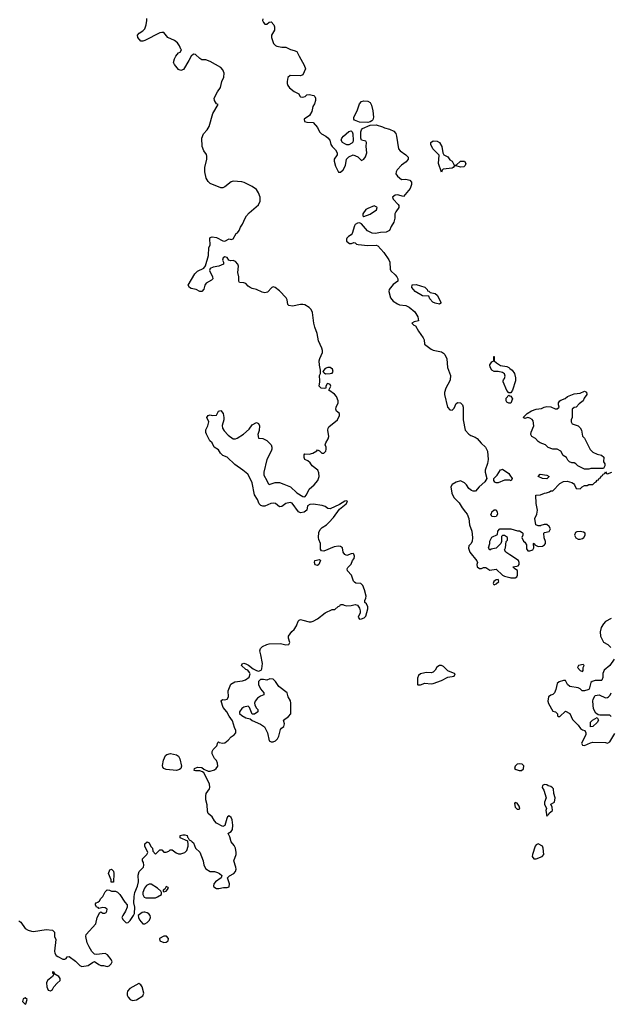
# Model space of a CAD drawing. Header units: inches. Extents: x 2106670 to 2322961, y 36024 to 224899.
# Tile 139 of 256: x 2245339 to 2250955, y 104064 to 113438. Entities that reach past the tile are written whole.
import ezdxf

# ---------------------------------------------------------------- set-up
doc = ezdxf.new("R2010")
doc.units = ezdxf.units.IN
doc.header["$MEASUREMENT"] = 0
for name, color, linetype in [('C2140', 7, 'Continuous'), ('C2141', 7, 'Continuous'), ('C2150', 7, 'Continuous'), ('C2151', 7, 'Continuous')]:
    doc.layers.add(name, color=color, linetype=linetype)

msp = doc.modelspace()

# ---------------------------------------------------------------- linework, layer by layer
at = {"layer": 'C2140', "color": 5, "elevation": 20}
for points in [[(2245330, 104859.1), (2245350, 104846.8), (2245390, 104784.9), (2245418, 104770), (2245450, 104760.5), (2245470, 104758), (2245590, 104778), (2245650.6, 104770.6), (2245671, 104750), (2245671, 104710), (2245682, 104682), (2245670.3, 104570), (2245672.9, 104550), (2245686, 104530), (2245700.1, 104520.1), (2245750, 104494.9), (2245767, 104493), (2245779.7, 104500.3), (2245790, 104514.8), (2245810, 104518.8), (2245870, 104474), (2245910, 104433.4), (2245930, 104423.8), (2245990, 104433), (2246030, 104462), (2246050, 104470.8), (2246090, 104442.8), (2246110, 104434.8), (2246134.4, 104434.4), (2246170, 104424.7), (2246188.9, 104431.1), (2246208.9, 104451.1), (2246218, 104470), (2246208.7, 104490), (2246174.8, 104534.8), (2246150, 104549.2), (2246070, 104538), (2246050, 104542.7), (2246026, 104566), (2245997.6, 104610), (2245981.6, 104650), (2245966.6, 104710), (2245969.5, 104730.5), (2246062, 104830), (2246075.3, 104890), (2246101.2, 104938.8), (2246110, 104944.7), (2246130, 104931), (2246148.9, 104931.1), (2246162, 104938), (2246168.7, 104950), (2246169, 104970), (2246150, 104982.7), (2246130, 104985.2), (2246090, 104978), (2246084.7, 104984.7), (2246068.7, 104990), (2246058, 105010), (2246060.4, 105019.6), (2246066, 105030), (2246083.1, 105036.9), (2246098, 105050), (2246110, 105072), (2246128.9, 105091.1), (2246150, 105134), (2246170, 105154), (2246191.6, 105151.6), (2246210, 105142), (2246250, 105142), (2246270, 105131.3), (2246290, 105111.3), (2246336.9, 105036.9), (2246362, 105010), (2246362, 104990), (2246344.7, 104950), (2246318, 104910), (2246311.3, 104890), (2246321, 104870), (2246350, 104841), (2246370, 104842.8), (2246390, 104861), (2246422, 104910), (2246428.7, 104930), (2246434, 104990), (2246424, 105030), (2246426.6, 105090), (2246432.7, 105130), (2246459, 105190), (2246469, 105230), (2246464.7, 105295.3), (2246475.3, 105330), (2246515.3, 105370), (2246518, 105390), (2246514.6, 105414.6), (2246506, 105430), (2246506, 105450), (2246548, 105490), (2246558, 105510), (2246529, 105570), (2246529.3, 105590.7), (2246550, 105612), (2246570, 105602), (2246586, 105566), (2246602, 105550), (2246603.6, 105523.6), (2246630, 105494), (2246670, 105534), (2246690, 105534), (2246710, 105514), (2246730, 105514), (2246756.4, 105523.6), (2246770, 105534), (2246790, 105534), (2246826.8, 105506.8), (2246850, 105496), (2246870, 105496), (2246908.9, 105511.1), (2246928, 105530), (2246942, 105570), (2246942, 105590), (2246936.4, 105616.4), (2246866, 105650), (2246866, 105670), (2246890, 105678), (2246910, 105678), (2246930, 105670.7), (2246934.8, 105654.8), (2246942, 105650), (2246950.9, 105630.9), (2246970, 105622), (2246978, 105610), (2246990, 105602.8), (2247011.6, 105551.6), (2247050, 105513), (2247083.7, 105430), (2247089.2, 105389.2), (2247110, 105353.4), (2247150, 105328.9), (2247190, 105329), (2247218.8, 105318.8), (2247238, 105310), (2247260.5, 105290), (2247254, 105270), (2247201.5, 105230), (2247184, 105210), (2247180.3, 105190), (2247183.8, 105183.8), (2247210, 105166.3), (2247233.3, 105166.7), (2247276.4, 105176.4), (2247310, 105174.9), (2247330, 105183), (2247334.6, 105210), (2247315.6, 105270), (2247332.2, 105287.8), (2247376.3, 105310), (2247389.8, 105330.2), (2247396.1, 105350), (2247394.8, 105370), (2247376.1, 105430), (2247395.7, 105490), (2247396.8, 105510), (2247389.8, 105550), (2247377, 105577), (2247350, 105609.7), (2247337.9, 105657.9), (2247325.3, 105685.3), (2247317.2, 105690), (2247350, 105710.3), (2247361, 105730), (2247366.5, 105770), (2247360.1, 105820.1), (2247350, 105842.7), (2247334.9, 105854.9), (2247330, 105858), (2247316, 105850), (2247306.9, 105833.1), (2247290, 105765.2), (2247270, 105757), (2247209.4, 105790), (2247189.6, 105810), (2247169.6, 105849.6), (2247130, 105882), (2247123.7, 105903.7), (2247122.5, 105962.5), (2247108.4, 106011.6), (2247108.4, 106048.4), (2247113.2, 106070), (2247144.2, 106115.8), (2247147.6, 106130), (2247142.3, 106162.3), (2247089.3, 106269.3), (2247078, 106278), (2247050, 106287), (2247010, 106286), (2246998, 106290), (2247002, 106310), (2247030, 106321), (2247070, 106318), (2247090, 106302), (2247130, 106284.7), (2247150, 106284.7), (2247190, 106298), (2247208, 106310), (2247222, 106330), (2247220.4, 106360.4), (2247210, 106386), (2247190, 106406), (2247168.7, 106450), (2247168, 106470), (2247178, 106490), (2247213.6, 106526.4), (2247222, 106558), (2247230, 106562), (2247236, 106556), (2247270, 106550.4), (2247290, 106554.9), (2247322.3, 106577.7), (2247350, 106611), (2247379, 106630), (2247392.7, 106650), (2247393.2, 106670), (2247380.2, 106700.2), (2247363.2, 106763.2), (2247330, 106808.7), (2247309.6, 106849.6), (2247272, 106890), (2247255.3, 106950), (2247260.2, 106959.8), (2247270, 106964.7), (2247290, 106962), (2247310, 106970.7), (2247322.9, 106990), (2247321.6, 107050), (2247347.8, 107112.2), (2247384.4, 107135.6), (2247456.1, 107143.9), (2247486.5, 107153.5), (2247521.8, 107178.2), (2247529.7, 107210), (2247524.7, 107224.7), (2247507, 107247), (2247490, 107252.7), (2247449.2, 107290), (2247455.3, 107304.7), (2247469.2, 107310.8), (2247490, 107306), (2247513.7, 107293.7), (2247558, 107258), (2247590, 107241), (2247610, 107236), (2247634.6, 107245.4), (2247642, 107258), (2247646, 107310), (2247632.9, 107392.9), (2247622, 107430), (2247630, 107452), (2247648, 107470), (2247688, 107490), (2247710, 107494.9), (2247818, 107498), (2247870, 107486.8), (2247898, 107490), (2247909, 107510), (2247894, 107550), (2247895.3, 107570), (2247926.8, 107613.2), (2247950, 107631.3), (2247971.7, 107668.3), (2247986.8, 107713.2), (2247997.2, 107722.8), (2248010, 107726.8), (2248030, 107722.8), (2248090, 107704), (2248110, 107704), (2248130, 107710.6), (2248170, 107734), (2248242, 107790), (2248310, 107822), (2248336.4, 107823.6), (2248367.3, 107852.7), (2248382, 107858), (2248390, 107871.3), (2248411.1, 107871.1), (2248423.6, 107863.6), (2248450, 107858), (2248490, 107861), (2248529.3, 107870.7), (2248550, 107864), (2248570, 107834.8), (2248576.2, 107810), (2248576.1, 107790), (2248556.9, 107750), (2248570, 107732.2), (2248590, 107732.7), (2248615.5, 107744.5), (2248630, 107758.3), (2248647.7, 107830), (2248647.9, 107847.9), (2248635.7, 107875.7), (2248621.6, 107890), (2248619.6, 107910), (2248629.4, 107930), (2248632.6, 107950), (2248618, 108010), (2248601.3, 108050), (2248581.2, 108070), (2248534.5, 108074.5), (2248522, 108082), (2248513.8, 108093.8), (2248495.1, 108150), (2248455.6, 108190), (2248453.3, 108210), (2248458.3, 108221.7), (2248490, 108254.8), (2248504.7, 108290), (2248519.7, 108310), (2248522.9, 108330), (2248516.2, 108350), (2248510, 108355.6), (2248490, 108354.3), (2248450, 108337.4), (2248430, 108345.1), (2248415.4, 108370), (2248407.6, 108410), (2248390, 108423.5), (2248370, 108426.9), (2248330, 108418.2), (2248230, 108376.9), (2248210, 108382), (2248198.9, 108398.9), (2248199.4, 108450), (2248183.5, 108490), (2248180.9, 108510), (2248184, 108556), (2248195.4, 108584.6), (2248215.4, 108604.6), (2248257, 108630), (2248277, 108650), (2248321.6, 108698.4), (2248381.3, 108778.7), (2248444.7, 108830), (2248455.4, 108850), (2248453.3, 108853.3), (2248450, 108856.9), (2248430, 108854.7), (2248378.8, 108821.2), (2248290, 108782.7), (2248270, 108786), (2248244.4, 108804.4), (2248214.3, 108814.3), (2248130, 108825.3), (2248097.2, 108822.8), (2248076.5, 108810), (2248070, 108769.5), (2248042.8, 108750), (2248010, 108743.6), (2247990, 108752.3), (2247930, 108835.1), (2247910, 108842.4), (2247868.2, 108831.8), (2247830, 108802), (2247810, 108799.5), (2247770, 108832.7), (2247750, 108836), (2247728.3, 108831.7), (2247670, 108806), (2247650, 108805.2), (2247632.5, 108812.5), (2247617.2, 108830), (2247601.2, 108870), (2247570, 108915.3), (2247549.2, 109029.2), (2247538, 109058), (2247508, 109110), (2247462, 109150), (2247383.9, 109203.9), (2247311.9, 109271.9), (2247269, 109290), (2247249, 109310), (2247230, 109342), (2247189.3, 109369.3), (2247168, 109410), (2247148, 109430), (2247113.6, 109493.6), (2247109.3, 109509.3), (2247110, 109534), (2247128.7, 109570), (2247138, 109610), (2247118, 109650), (2247131.1, 109671.1), (2247150, 109676), (2247170, 109671.3), (2247210, 109674), (2247228, 109710), (2247250, 109718), (2247274, 109690), (2247280.7, 109650), (2247280.5, 109630), (2247263.8, 109576.2), (2247268, 109550), (2247283.8, 109523.8), (2247321.2, 109481.2), (2247370, 109448), (2247390, 109447.7), (2247405.4, 109454.6), (2247466.8, 109493.2), (2247520.2, 109539.8), (2247550, 109582), (2247590, 109602), (2247610, 109594), (2247618, 109570), (2247614.4, 109525.6), (2247604.7, 109490), (2247610, 109454), (2247650, 109451), (2247690, 109430.8), (2247730, 109391), (2247737.3, 109370), (2247737.3, 109350), (2247730.7, 109330), (2247688, 109252), (2247660.7, 109130), (2247660.7, 109100.7), (2247690, 109052), (2247701, 109021), (2247712, 109012), (2247769.5, 109030.5), (2247809.5, 109030.5), (2247850, 109017.1), (2247914, 108990), (2247974.7, 108934.7), (2248030, 108900.3), (2248050, 108896.4), (2248065.3, 108914.7), (2248092.4, 108970), (2248139.7, 109010), (2248173.6, 109050), (2248187.3, 109090), (2248184.1, 109124.1), (2248173.2, 109150), (2248121.2, 109190), (2248099.5, 109219.5), (2248078.6, 109238.6), (2248049.3, 109250), (2248042.7, 109270), (2248044.5, 109295.5), (2248050, 109304.7), (2248090, 109302.8), (2248127.2, 109312.8), (2248165.2, 109334.8), (2248170, 109342), (2248190, 109334), (2248211.1, 109311.1), (2248230, 109311), (2248249, 109330), (2248253.6, 109350), (2248252, 109370), (2248242, 109390), (2248249.2, 109410), (2248273.3, 109446.7), (2248278.9, 109470), (2248269.7, 109530), (2248272, 109550), (2248279.1, 109560.9), (2248359.3, 109630), (2248379.3, 109670), (2248379, 109690), (2248352.5, 109712.5), (2248343.7, 109730), (2248347.3, 109750), (2248366.2, 109790), (2248368.1, 109810), (2248350.9, 109850.9), (2248333.2, 109873.2), (2248279.3, 109910), (2248298, 109950), (2248290, 109966), (2248270, 109974), (2248262.8, 109970), (2248250.6, 109950), (2248251.3, 109930), (2248234, 109926), (2248205.2, 109930), (2248186.6, 109950), (2248193.6, 109990), (2248192.9, 110000)], [(2249427.7, 110000), (2249390.4, 109930), (2249378.7, 109890), (2249379.5, 109870), (2249407.2, 109750), (2249430, 109723), (2249450, 109720.7), (2249470, 109741), (2249490, 109784.7), (2249505.6, 109794.4), (2249530, 109791), (2249550, 109771.3), (2249554.9, 109750), (2249554.9, 109630), (2249575.5, 109530), (2249610, 109490.8), (2249630, 109478), (2249670, 109464.7), (2249690, 109451.3), (2249726.7, 109406.7), (2249768.2, 109368.2), (2249787.3, 109330), (2249794, 109250), (2249787.1, 109212.9), (2249766, 109150), (2249766, 109130), (2249782, 109070), (2249762, 109038), (2249707.9, 108992.1), (2249672, 108950), (2249650, 108948.7), (2249634.6, 108954.6), (2249610, 108975.3), (2249588.7, 109010), (2249570, 109028.7), (2249530, 109048.7), (2249490, 109034), (2249450, 109012.7), (2249438, 108990), (2249446.7, 108930), (2249468.2, 108890), (2249517, 108837), (2249545.5, 108790), (2249579.3, 108750), (2249592.4, 108730), (2249608.2, 108690), (2249617.1, 108630), (2249639.1, 108570), (2249646, 108510), (2249642, 108470), (2249630, 108448), (2249610, 108428), (2249607, 108407), (2249619.1, 108370), (2249686.7, 108286.7), (2249692.4, 108270), (2249685.4, 108250), (2249690.2, 108230), (2249710, 108213.7), (2249730, 108212.4), (2249750, 108222.6), (2249770, 108223.8), (2249810, 108196.4), (2249870, 108206), (2249930.6, 108150.6), (2249950, 108141), (2250000, 108127.4)], [(2250000, 109886), (2249990, 109886), (2249970, 109908.7), (2249935.3, 109990), (2249936.7, 110000)], [(2250000, 109788), (2249990, 109788), (2249970, 109798), (2249964, 109810), (2249964.1, 109835.9), (2249990, 109862), (2250000, 109858)], [(2250000, 109053.4), (2249995.3, 109055.3), (2249950, 109055.3), (2249890, 109028.7), (2249870, 109028.7), (2249856.4, 109036.4), (2249846, 109050), (2249848, 109070), (2249879.3, 109100.7), (2249910, 109152), (2249923.1, 109156.9), (2249930, 109158), (2249990, 109118), (2250000, 109103)], [(2250000, 108344.4), (2249962, 108370), (2249948, 108390), (2249958, 108410), (2249966, 108470), (2249976.4, 108483.6), (2249978, 108510), (2249950, 108526), (2249930, 108526), (2249922, 108518), (2249922, 108470), (2249914, 108450), (2249870, 108406), (2249823.6, 108396.4), (2249808, 108388), (2249798, 108410), (2249808.7, 108450), (2249810, 108474), (2249830, 108512), (2249882, 108538), (2249886, 108570), (2249906, 108590), (2250000, 108590.9)]]:
    msp.add_lwpolyline(points, dxfattribs=at)
for points in [[(2249850, 108704), (2249830, 108708.7), (2249818, 108730), (2249824.7, 108735.3), (2249830, 108751.3), (2249850, 108771), (2249870.7, 108770.7), (2249878, 108750), (2249882, 108730), (2249870, 108708.7)], [(2248170, 108242), (2248149.1, 108249.1), (2248142, 108270), (2248144, 108290), (2248190, 108298), (2248198, 108290), (2248190, 108266), (2248182, 108250)], [(2249887.3, 108107.3), (2249870, 108104), (2249847.7, 108090), (2249841, 108070), (2249844, 108064), (2249850, 108058), (2249870, 108066), (2249895.3, 108090)], [(2249350, 107290.8), (2249329.3, 107290.7), (2249305, 107275), (2249290, 107244), (2249270, 107226.6), (2249250, 107219.3), (2249210, 107224), (2249190, 107221.2), (2249150, 107209), (2249130, 107194), (2249123, 107170), (2249122, 107110), (2249124.7, 107104.7), (2249150, 107106.8), (2249190, 107120.7), (2249250, 107114.4), (2249270, 107117.6), (2249350, 107146.5), (2249410, 107179.6), (2249470, 107188.9), (2249480.9, 107210), (2249410, 107239.2), (2249370, 107281.5)], [(2247716.9, 107163.1), (2247690, 107149.4), (2247656.6, 107156.6), (2247630, 107155.1), (2247610, 107139), (2247608.9, 107110), (2247628.4, 107068.4), (2247661.6, 107030), (2247660.7, 107010), (2247630, 106998.5), (2247601.5, 106978.5), (2247578.3, 106950), (2247571.6, 106930), (2247574.1, 106914.1), (2247586, 106886), (2247604.7, 106870), (2247602, 106850), (2247570, 106828), (2247550, 106826), (2247524, 106890), (2247510, 106901.2), (2247470, 106892.3), (2247450, 106879.3), (2247427.7, 106850), (2247430, 106834), (2247450, 106814.8), (2247490, 106791), (2247530, 106782), (2247550, 106764.7), (2247630, 106731.3), (2247666.4, 106706.4), (2247694.8, 106650), (2247710, 106574), (2247730, 106562), (2247750, 106562), (2247770, 106571.3), (2247790, 106591.3), (2247802.5, 106617.5), (2247819.5, 106680.5), (2247827, 106693), (2247851.8, 106710), (2247855.9, 106735.9), (2247846, 106770), (2247895.3, 106804.7), (2247916, 106830), (2247917.6, 106930), (2247912.4, 106952.4), (2247891.8, 106990), (2247882.7, 107030), (2247802, 107090), (2247770, 107139), (2247750, 107159)], [(2246830, 106289.5), (2246730, 106301.2), (2246709.3, 106309.3), (2246700.9, 106320.9), (2246697.2, 106337.2), (2246704.5, 106390), (2246726, 106434), (2246736.2, 106443.8), (2246773.5, 106453.5), (2246830, 106440.4), (2246850, 106427.3), (2246861.2, 106401.2), (2246878, 106330), (2246870.7, 106310), (2246859.5, 106300.5)], [(2246230, 105228), (2246208.4, 105228.4), (2246208, 105250), (2246182, 105310), (2246196.4, 105343.6), (2246210, 105352), (2246230, 105332), (2246234.8, 105310)], [(2246570, 105209.2), (2246545.2, 105194.8), (2246524.7, 105170), (2246511, 105130), (2246511, 105110), (2246523.5, 105083.5), (2246536.9, 105076.9), (2246610, 105077.3), (2246630, 105078.8), (2246650, 105086.8), (2246686, 105110), (2246688, 105130), (2246680.4, 105140.4), (2246648.7, 105170), (2246590, 105209)], [(2246730, 105186), (2246718, 105162), (2246702, 105150), (2246702, 105142), (2246710, 105134), (2246730, 105142), (2246754, 105170), (2246750, 105178)], [(2246530, 104943), (2246518, 104942), (2246502, 104938), (2246464.7, 104910), (2246466.8, 104890), (2246477.1, 104870), (2246510, 104830.5), (2246530, 104831.8), (2246550, 104842.6), (2246573.9, 104866.1), (2246582.7, 104890), (2246579.1, 104910), (2246565.4, 104925.4), (2246550, 104936.3)], [(2246710, 104714.3), (2246667.7, 104690), (2246670, 104668.4), (2246710, 104652.8), (2246730, 104655.3), (2246749.7, 104670), (2246753.1, 104690), (2246734, 104714)], [(2245650, 104374), (2245650, 104362), (2245659.6, 104359.6), (2245662, 104350), (2245651.3, 104330), (2245602, 104290), (2245592, 104270), (2245596, 104230), (2245610, 104198), (2245630, 104191.3), (2245650, 104206), (2245662, 104230), (2245693.8, 104266.2), (2245724, 104290), (2245722.7, 104310), (2245709.2, 104330), (2245672.5, 104352.5), (2245670, 104366), (2245662, 104362), (2245666, 104370)], [(2246470, 104261.2), (2246386.4, 104213.6), (2246364, 104190), (2246359.1, 104170), (2246360.7, 104150), (2246370, 104131.3), (2246390, 104110.8), (2246410, 104100.7), (2246450, 104108.2), (2246510, 104146), (2246519.3, 104170), (2246502.7, 104230), (2246490, 104249)], [(2245390, 104125.1), (2245370, 104115.6), (2245364.6, 104090), (2245390, 104064.4), (2245396.2, 104070), (2245409.4, 104110)]]:
    msp.add_lwpolyline(points, close=True, dxfattribs=at)
at = {"layer": 'C2141', "color": 5, "elevation": 20}
for points in [[(2248192.9, 110000), (2248189.4, 110050.6), (2248198, 110070), (2248199, 110101), (2248189.5, 110149.5), (2248187.3, 110190), (2248192.3, 110212.3), (2248217.2, 110270), (2248218, 110290), (2248212.4, 110312.4), (2248180.9, 110380.9), (2248166.8, 110450), (2248145.1, 110510), (2248135.1, 110550), (2248123.5, 110650), (2248110, 110678.4), (2248090, 110696.9), (2248050, 110723.6), (2248030, 110727.6), (2248007.5, 110727.5), (2247932.1, 110712.1), (2247897.2, 110717.2), (2247890, 110728), (2247883.6, 110770), (2247874, 110790), (2247810, 110855.8), (2247769, 110890), (2247750, 110896.3), (2247737.3, 110890), (2247695.8, 110844.2), (2247670, 110837.6), (2247643.8, 110843.8), (2247590, 110869.7), (2247550, 110878.9), (2247530, 110888.7), (2247510, 110902.2), (2247488, 110928), (2247470, 110934.2), (2247430, 110935.1), (2247421.3, 110950), (2247422.2, 110990), (2247412.8, 111030), (2247419.4, 111090), (2247412.1, 111112.1), (2247390, 111135.3), (2247370, 111144.2), (2247343.1, 111143.1), (2247327.6, 111147.6), (2247310, 111174.7), (2247290, 111180.9), (2247272.2, 111170), (2247265.8, 111150), (2247278, 111130), (2247277.1, 111110), (2247230.7, 111090), (2247177.7, 111082.3), (2247150.4, 111069.6), (2247144, 111050), (2247172.2, 110990), (2247174.8, 110970), (2247162, 110958), (2247111, 110929), (2247099, 110910), (2247088.5, 110871.5), (2247070.5, 110849.5), (2247050, 110849), (2247015.3, 110870), (2246970, 110879.3), (2246954, 110890), (2246942, 110910), (2247002.8, 111017.2), (2247030, 111043), (2247088.1, 111071.9), (2247106, 111094), (2247132.5, 111192.5), (2247138, 111270), (2247148.3, 111291.7), (2247146.3, 111353.7), (2247150, 111364.7), (2247170, 111370.3), (2247210, 111364.4), (2247270, 111333.4), (2247290, 111330.7), (2247329.5, 111350.5), (2247350, 111346.7), (2247370, 111353), (2247396.6, 111403.4), (2247409, 111410), (2247425.2, 111430), (2247437.6, 111462.4), (2247458, 111490), (2247482.4, 111550), (2247495.4, 111570), (2247521.5, 111598.5), (2247610, 111674.9), (2247626.8, 111710), (2247624.8, 111750), (2247609.8, 111790), (2247590, 111821.1), (2247550.5, 111850.5), (2247473, 111887), (2247450, 111894), (2247370, 111902), (2247350, 111894.5), (2247290, 111846), (2247270, 111838), (2247250, 111838), (2247150, 111879.5), (2247130, 111896), (2247111.8, 111930), (2247100.5, 111990), (2247098.7, 112030), (2247116.9, 112110), (2247118.7, 112138.7), (2247114.7, 112154.7), (2247089.3, 112190), (2247074, 112230), (2247069.4, 112310), (2247086, 112350), (2247122.7, 112390), (2247140.1, 112419.9), (2247176.6, 112543.4), (2247226, 112630), (2247210, 112638), (2247190, 112668), (2247189.2, 112690), (2247218.4, 112750), (2247247.2, 112792.8), (2247261.5, 112850), (2247280.8, 112890), (2247282.5, 112930), (2247270, 112961.6), (2247250, 112983), (2247150, 113039.5), (2247110, 113055.1), (2247070, 113057.2), (2247050, 113069), (2247010, 113105.2), (2246990, 113109), (2246967.7, 113092.3), (2246947.7, 113050), (2246895.8, 112964.2), (2246870, 112955.1), (2246850, 112965.4), (2246809.7, 113010), (2246801.3, 113030), (2246810, 113066), (2246822.4, 113090), (2246850, 113122), (2246864, 113130), (2246878, 113150), (2246870, 113158), (2246858, 113190), (2246838, 113218), (2246810, 113238.7), (2246747, 113270), (2246710, 113316), (2246690, 113317), (2246670, 113311.6), (2246530, 113239.5), (2246510, 113232.7), (2246490, 113233.2), (2246462, 113270), (2246458, 113290), (2246475.3, 113310), (2246510, 113330.6), (2246528.2, 113351.8), (2246542, 113390), (2246547.8, 113430), (2246547.8, 113450)], [(2247650, 113446), (2247649.1, 113430), (2247656.5, 113410), (2247670, 113395.3), (2247690, 113395.3), (2247710, 113415.5), (2247730, 113417.6), (2247755.3, 113390), (2247762.3, 113370), (2247761.5, 113338.5), (2247733.4, 113290), (2247731.8, 113270), (2247752.8, 113212.8), (2247770, 113191), (2247784.5, 113184.5), (2247830, 113178), (2247870, 113178), (2247914, 113154), (2247950, 113146), (2247974, 113134), (2247994.8, 113090), (2248045.2, 113005.2), (2248057.3, 112970), (2248030, 112914), (2248010, 112903.7), (2247910, 112905.2), (2247890, 112888), (2247880.7, 112850), (2247880.7, 112830), (2247887.3, 112810), (2247904, 112790), (2247950, 112754), (2247993.7, 112733.7), (2248002.8, 112710), (2248010, 112704), (2248030, 112699.1), (2248053, 112707), (2248070, 112722.8), (2248090, 112726.8), (2248134.8, 112714.8), (2248145.4, 112705.4), (2248150.8, 112690), (2248150.7, 112669.3), (2248142, 112638), (2248127.5, 112612.5), (2248116.8, 112563.2), (2248094.8, 112525.2), (2248044.7, 112490), (2248046, 112470), (2248070, 112462.8), (2248130, 112458), (2248170.4, 112410.4), (2248190.8, 112370), (2248207.3, 112350), (2248250, 112327.7), (2248270, 112312.7), (2248288, 112290), (2248298.4, 112250), (2248308.5, 112230), (2248340.6, 112200.6), (2248357.8, 112170), (2248358.3, 112150), (2248330.3, 112110), (2248330.2, 112090), (2248343.2, 112043.2), (2248370, 111987.4), (2248390, 111984.9), (2248415.7, 112010), (2248436.4, 112050), (2248446.6, 112110), (2248470, 112131), (2248510, 112151.3), (2248553.7, 112133.7), (2248590, 112098), (2248610, 112111.3), (2248626.8, 112133.2), (2248638.4, 112170), (2248634, 112230), (2248637.2, 112270), (2248630, 112282), (2248588, 112290), (2248582, 112310), (2248582, 112370), (2248588, 112390), (2248599, 112401), (2248670, 112434), (2248730, 112438), (2248790, 112418.8), (2248808.3, 112408.3), (2248856.1, 112396.1), (2248896.5, 112376.5), (2248914.4, 112354.4), (2248923, 112330), (2248941, 112210), (2248958, 112190), (2249011.1, 112151.1), (2249031.3, 112130), (2249031.3, 112110), (2249014.4, 112085.6), (2248970, 112054), (2248926.8, 112010), (2248917.3, 111990), (2248914.8, 111970), (2248930, 111946.8), (2248970, 111918), (2249010, 111921), (2249050, 111911.3), (2249066, 111890), (2249066, 111870), (2249050.5, 111829.5), (2248990, 111755.3), (2248930, 111769.6), (2248910, 111767), (2248884.9, 111750), (2248888.7, 111728.7), (2248939.3, 111679.3), (2248944, 111670), (2248944, 111650), (2248914.8, 111610), (2248906, 111590), (2248906, 111550), (2248896, 111510), (2248870, 111468), (2248854.8, 111430), (2248824.9, 111415.1), (2248768.3, 111411.7), (2248723.2, 111403.2), (2248690, 111406), (2248647, 111427), (2248590, 111494), (2248570, 111504), (2248550, 111501.2), (2248530, 111489), (2248523.4, 111476.6), (2248499, 111401), (2248490.4, 111389.6), (2248464.8, 111375.2), (2248450, 111358), (2248446.3, 111350), (2248447.9, 111330), (2248473.4, 111306.6), (2248494, 111306), (2248516, 111316), (2248530, 111314), (2248542, 111302), (2248556.9, 111296.9), (2248650, 111288), (2248730, 111290.6), (2248745.5, 111285.5), (2248802.3, 111222.3), (2248850.4, 111150.4), (2248859.1, 111130), (2248862, 111062), (2248868.5, 111048.5), (2248910, 111010.6), (2248924.9, 110990), (2248933.4, 110970), (2248934.8, 110950), (2248890, 110917.2), (2248851.7, 110868.3), (2248847.4, 110850), (2248864.8, 110790), (2248890, 110759.7), (2248930, 110731.7), (2248950, 110723.7), (2249010, 110716), (2249042.8, 110702.8), (2249096.3, 110656.3), (2249124.9, 110610), (2249131, 110570), (2249090, 110562.7), (2249068.4, 110550), (2249087.7, 110530), (2249102.4, 110522.4), (2249130, 110472.4), (2249177, 110410), (2249184.6, 110390), (2249188.9, 110350), (2249250, 110300.3), (2249270, 110290.4), (2249350, 110275.3), (2249370, 110264.4), (2249382, 110250), (2249399.5, 110210), (2249405.8, 110125.8), (2249436.3, 110050), (2249433, 110010), (2249427.7, 110000)], [(2249936.7, 110000), (2249938, 110010), (2249950, 110022), (2249956.5, 110043.5), (2249950, 110068), (2249930, 110079), (2249890, 110089), (2249850, 110089.3), (2249830, 110102.7), (2249812.7, 110130), (2249810, 110152), (2249830, 110182), (2249846, 110190), (2249848.4, 110231.6), (2249851.3, 110230), (2249852, 110190), (2249871.3, 110170), (2249910, 110144.7), (2249970, 110136), (2249990, 110126), (2250000, 110118.2)]]:
    msp.add_lwpolyline(points, dxfattribs=at)
for points in [[(2248650, 112459), (2248570, 112462.7), (2248522, 112482), (2248515.3, 112490), (2248517.2, 112510), (2248547.3, 112570), (2248570, 112638), (2248590, 112660.7), (2248610, 112664.9), (2248650, 112662), (2248670.4, 112650.4), (2248684.7, 112624.7), (2248698, 112570), (2248704, 112510), (2248695.3, 112484.7), (2248686.4, 112473.6), (2248670, 112466)], [(2248450, 112245.2), (2248430, 112256), (2248409.3, 112270), (2248396.2, 112290), (2248403, 112310), (2248418.4, 112330), (2248470, 112374.8), (2248490, 112381), (2248501, 112370), (2248506.8, 112350), (2248510.9, 112289.1), (2248506.8, 112273.2), (2248498, 112262), (2248470, 112245.2)], [(2249470, 112054), (2249490, 112054), (2249530, 112091.3), (2249570, 112091.3), (2249582, 112070), (2249574, 112050), (2249562, 112038), (2249530, 112035.3), (2249490, 112048), (2249472.7, 112047.3), (2249462, 112030), (2249450, 112024), (2249366.4, 112013.6), (2249356, 112004), (2249350, 111986), (2249322, 112070), (2249327.3, 112147.3), (2249268.7, 112210), (2249248.7, 112250), (2249248, 112270), (2249270, 112286), (2249310, 112280.7), (2249330.7, 112270), (2249353, 112230), (2249362, 112170), (2249371.3, 112151.3), (2249410, 112131), (2249430, 112104.7), (2249452, 112090)], [(2248710, 111665.7), (2248650, 111642), (2248630.8, 111630), (2248602, 111590), (2248601, 111570), (2248610, 111562.8), (2248670, 111586.7), (2248733.2, 111626.8), (2248737.7, 111650), (2248734.6, 111654.6)], [(2249330, 110728.7), (2249290, 110739), (2249268, 110750), (2249240.2, 110780.2), (2249230, 110806), (2249170, 110808.7), (2249098, 110850), (2249068.7, 110890), (2249070, 110914), (2249110, 110918), (2249191.1, 110891.1), (2249214, 110870), (2249218, 110858), (2249230, 110854), (2249242, 110842), (2249290.6, 110830.6), (2249310, 110816), (2249344.7, 110750), (2249342, 110738)], [(2248270, 110127.6), (2248242.8, 110117.2), (2248222, 110090), (2248234.8, 110074.8), (2248247.9, 110067.9), (2248290, 110068.7), (2248310, 110074.4), (2248319.7, 110090), (2248312.9, 110110), (2248290, 110125.4)]]:
    msp.add_lwpolyline(points, close=True, dxfattribs=at)
at = {"layer": 'C2150', "color": 5, "elevation": 20}
for points in [[(2250052.6, 110000), (2250024.7, 109910), (2250010, 109886), (2250000, 109886)], [(2250000, 109858), (2250010, 109854), (2250024.7, 109830), (2250010, 109788), (2250000, 109788)], [(2250000, 108590.9), (2250010, 108591), (2250071.6, 108571.6), (2250091.1, 108571.1), (2250116.9, 108556.9), (2250122, 108550), (2250122, 108530), (2250114, 108510), (2250130, 108474), (2250143.6, 108463.6), (2250159.6, 108439.6), (2250159.6, 108399.6), (2250170, 108382), (2250190, 108381), (2250218, 108390), (2250228, 108410), (2250226, 108450), (2250230, 108454), (2250238, 108438), (2250270, 108422), (2250310, 108426.8), (2250330, 108438), (2250339, 108450), (2250339, 108470), (2250326.6, 108506.6), (2250324, 108550), (2250330, 108556), (2250372.9, 108567.1), (2250385.2, 108590), (2250374.5, 108614.5), (2250350, 108633.2), (2250326.4, 108633.6), (2250296, 108624), (2250290, 108618), (2250270, 108618), (2250246, 108630), (2250238, 108690), (2250255.3, 108730), (2250262, 108770), (2250248.9, 108831.1), (2250248.4, 108911.6), (2250290, 108914), (2250328.4, 108931.6), (2250347.3, 108932.7), (2250376.4, 108943.6), (2250388.4, 108951.6), (2250407.3, 108952.7), (2250476.4, 109023.6), (2250510, 109042), (2250543.6, 109043.6), (2250590, 109032), (2250603.6, 109023.6), (2250614, 109010), (2250630, 108974), (2250667.3, 108972.7), (2250686, 108990), (2250710, 109002), (2250736.4, 109003.6), (2250750, 109014), (2250790, 109014), (2250807.3, 109032.7), (2250822, 109038), (2250830, 109054), (2250842, 109058), (2250850, 109074), (2250862, 109078), (2250867.3, 109092.7), (2250882, 109098), (2250887.3, 109112.7), (2250902, 109118), (2250910, 109134), (2250918, 109118), (2250930, 109114), (2250970, 109132)], [(2250000, 109103), (2250022, 109070), (2250011.3, 109048.7), (2250000, 109053.4)], [(2250000, 108127.4), (2250010, 108124.7), (2250050, 108126), (2250064.7, 108135.3), (2250073.2, 108150), (2250073.2, 108193.2), (2250046, 108210), (2250028, 108230), (2250066, 108234), (2250080.2, 108239.8), (2250089.3, 108250.7), (2250089.4, 108270), (2250080.9, 108290), (2250000, 108344.4)], [(2250963.6, 107736.4), (2250910, 107708), (2250890, 107688), (2250867.1, 107652.9), (2250858, 107610), (2250862, 107570), (2250891.3, 107511.3), (2250932, 107490), (2250959.8, 107459.8)], [(2250990.8, 107350), (2250950, 107289), (2250896, 107244), (2250885.4, 107214.6), (2250883.6, 107176.4), (2250874, 107150), (2250870, 107146), (2250810, 107146), (2250782.8, 107137.2), (2250771, 107129), (2250754, 107066), (2250742, 107058), (2250709.2, 107049.2), (2250689.1, 107049.1), (2250670, 107068), (2250650, 107078), (2250569.1, 107089.1), (2250548, 107110), (2250530, 107146), (2250510, 107146), (2250470, 107135.3), (2250450, 107118), (2250437.3, 107062.7), (2250424.7, 107030), (2250410, 107015.3), (2250390, 107008.7), (2250366, 106990), (2250361, 106950), (2250367.1, 106927.1), (2250410, 106854), (2250434, 106850), (2250454, 106830), (2250454, 106810), (2250463.6, 106803.6), (2250476.4, 106803.6), (2250530, 106854), (2250570, 106832), (2250594.4, 106774.4), (2250650, 106722), (2250671, 106691), (2250690, 106678), (2250714, 106670), (2250722, 106650), (2250722, 106630), (2250682, 106550), (2250691.6, 106531.6), (2250710, 106526.8), (2250766.3, 106553.7), (2250790, 106558.8), (2250910, 106558), (2250930, 106552), (2250950, 106562), (2250997.1, 106642.9)], [(2250962.9, 106802.9), (2250950, 106817.2), (2250856.4, 106816.4), (2250840.4, 106820.4), (2250816.4, 106836.4), (2250796.4, 106876.4), (2250789, 106949), (2250793.2, 106970), (2250810, 107004.7), (2250850, 107011), (2250910, 106982.8), (2250930, 106984), (2250939, 106990), (2250953.8, 107006.2), (2250964, 107030)]]:
    msp.add_lwpolyline(points, dxfattribs=at)
for points in [[(2250710, 109158), (2250646, 109190), (2250626, 109210), (2250610, 109218), (2250590, 109218), (2250566, 109230), (2250550, 109246), (2250538, 109270), (2250508, 109290), (2250486, 109330), (2250450, 109348), (2250410, 109348.7), (2250364.7, 109364.7), (2250338, 109390), (2250288, 109410), (2250270, 109422), (2250244, 109450), (2250209.5, 109469.5), (2250199.3, 109490), (2250202.7, 109510), (2250229.3, 109570.7), (2250220.5, 109620.5), (2250213.1, 109633.1), (2250190, 109644.5), (2250170, 109649.3), (2250142, 109642), (2250128, 109650), (2250164, 109690), (2250206.2, 109713.8), (2250250, 109730.6), (2250302, 109738), (2250326, 109750), (2250350, 109756), (2250390, 109751.3), (2250430, 109732), (2250450, 109732), (2250468, 109750), (2250462, 109770), (2250464, 109790), (2250474, 109810), (2250483.9, 109816.1), (2250527, 109833), (2250549, 109850), (2250610, 109876.3), (2250670, 109881), (2250710, 109901), (2250730, 109892), (2250730.6, 109869.4), (2250706.4, 109833.6), (2250698, 109810), (2250659.6, 109780.4), (2250630, 109748), (2250612.7, 109747.3), (2250594, 109730), (2250592, 109650), (2250582, 109630), (2250582, 109610), (2250594, 109590), (2250650, 109571.3), (2250670, 109552), (2250681, 109530), (2250692, 109472), (2250710, 109454), (2250764.7, 109344.7), (2250790, 109322), (2250830, 109302), (2250870, 109292), (2250892.7, 109272.7), (2250892, 109230), (2250902, 109210), (2250902, 109190), (2250890, 109166), (2250770, 109166), (2250750, 109158)], [(2250350, 109068), (2250310, 109068.7), (2250268, 109090), (2250289, 109111), (2250350, 109102), (2250374, 109090)], [(2250670, 108565.6), (2250638.4, 108561.6), (2250625.3, 108554.7), (2250615.8, 108530), (2250626.5, 108506.5), (2250650, 108493.7), (2250670, 108493.7), (2250690, 108500.4), (2250703.7, 108510), (2250716, 108530), (2250715.3, 108550), (2250699.1, 108559.1)], [(2250698, 107298), (2250654, 107290), (2250642, 107270), (2250670, 107242), (2250690, 107234), (2250696.4, 107243.6), (2250698, 107270), (2250706, 107290)], [(2250767.3, 106707.3), (2250768, 106750), (2250786, 106770), (2250830, 106794), (2250842, 106770), (2250830, 106746), (2250790, 106708.7)], [(2250094.5, 106354.5), (2250070, 106349.3), (2250050, 106332.7), (2250044, 106310), (2250058.5, 106298.5), (2250090, 106290.6), (2250110, 106290.8), (2250130, 106304.7), (2250133.6, 106333.6), (2250118, 106350)], [(2250330, 106158), (2250311.6, 106148.4), (2250306, 106130), (2250322.8, 106102.8), (2250345.5, 106030), (2250330.8, 105990), (2250330.9, 105970.9), (2250346.8, 105930), (2250340.7, 105910), (2250350, 105854), (2250355.3, 105864.7), (2250370, 105872), (2250375.1, 105884.9), (2250405.2, 105910), (2250402, 105942), (2250389, 105970), (2250424, 105990), (2250429.6, 106030), (2250418, 106070), (2250414.5, 106114.5), (2250406.6, 106126.6), (2250390, 106137.2), (2250363.2, 106143.2), (2250350, 106155.3)], [(2250050, 105986), (2250044.7, 105975.3), (2250050, 105942), (2250070, 105921), (2250090, 105922), (2250095.3, 105930), (2250088.7, 105950), (2250070, 105978)], [(2250270, 105593.2), (2250250, 105582.7), (2250241.6, 105570), (2250214.9, 105490), (2250213.4, 105470), (2250226.8, 105450), (2250250, 105448.2), (2250308.7, 105470), (2250322.7, 105490), (2250318, 105550), (2250311.2, 105570)]]:
    msp.add_lwpolyline(points, close=True, dxfattribs=at)
at = {"layer": 'C2151', "color": 5, "elevation": 20}
msp.add_lwpolyline([(2250000, 110118.2), (2250021.4, 110101.4), (2250042.8, 110070), (2250054, 110030), (2250054.4, 110005.6), (2250052.6, 110000)], dxfattribs=at)

doc.saveas('drawing.dxf')
